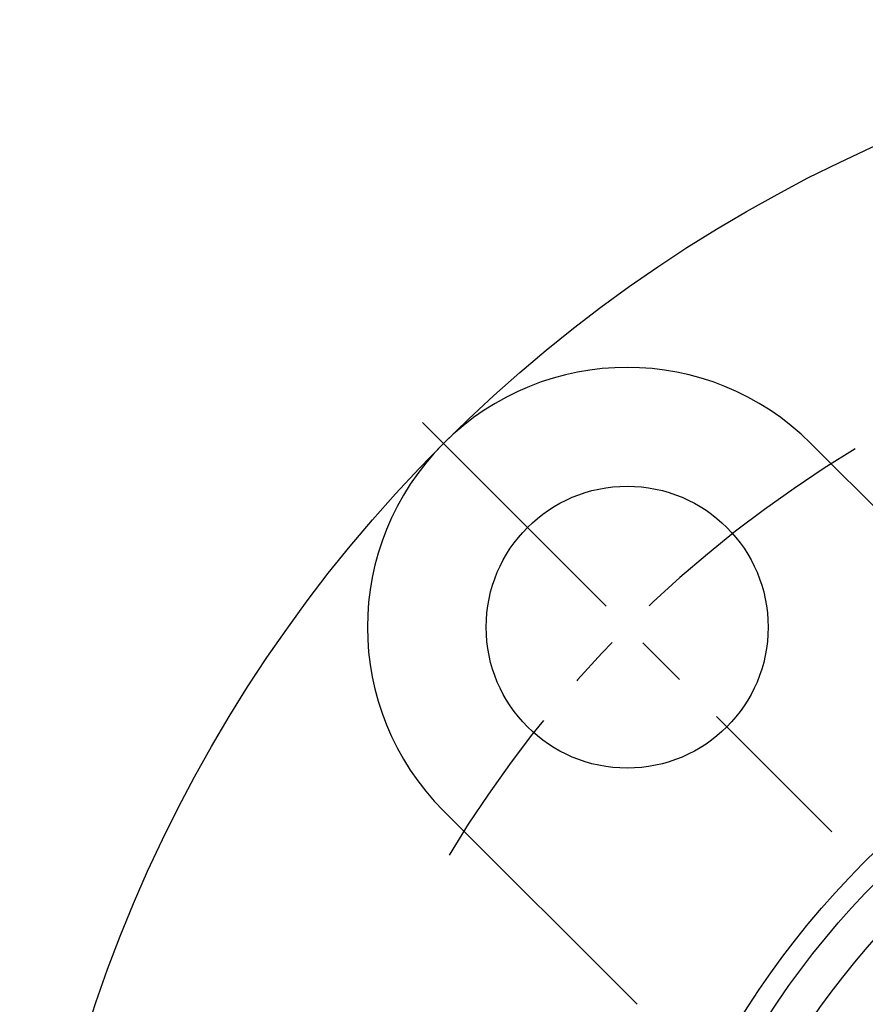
# Model space of a CAD drawing. Extents: x -108 to 236, y -107 to 236.
# Tile 2 of 12: x -98 to -41, y 31 to 98. Entities that reach past the tile are written whole.
import ezdxf

# ---------------------------------------------------------------- set-up
doc = ezdxf.new("R2010")
doc.units = 0
doc.header["$LTSCALE"] = 14
doc.linetypes.add('CENTER', pattern=[2, 1.25, -0.25, 0.25, -0.25])
doc.layers.get('0').update_dxf_attribs({"linetype": 'CONTINUOUS'})
doc.layers.add('CENTER', color=1, linetype='CENTER')

msp = doc.modelspace()

# ---------------------------------------------------------------- linework, layer by layer
for p, q in [((-44.194, 68.943), (-31.156, 55.905)), ((-68.943, 44.194), (-55.905, 31.156))]:
    msp.add_line(p, q)
for centre, radius in [((0, 0), 97.5), ((-56.569, 56.569), 9.5), ((0, 0), 57.5), ((0, 0), 56), ((0, 0), 53.442)]:
    msp.add_circle(centre, radius)
msp.add_arc((-56.569, 56.569), 17.5, 45, 225)
at = {"layer": 'CENTER'}
msp.add_line((-70.357, 70.357), (-42.78, 42.78), dxfattribs=at)
msp.add_arc((0, 0), 80, 120.99935, 149.00065, dxfattribs=at)

doc.saveas('drawing.dxf')
